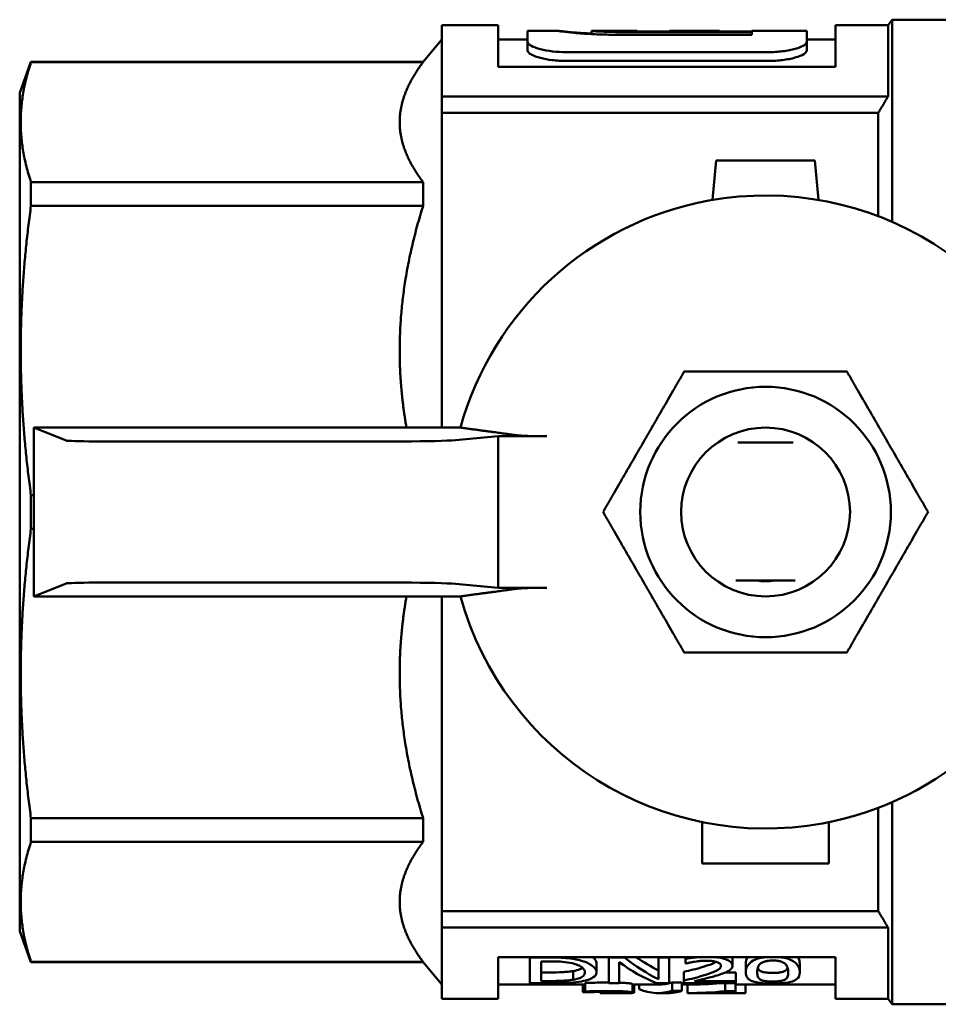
# Model space of a CAD drawing. Header units: millimetres. Extents: x 39 to 198, y 81 to 244.
# Tile 1 of 32: x 39 to 71, y 96 to 131. Entities that reach past the tile are written whole.
import ezdxf

# ---------------------------------------------------------------- set-up
doc = ezdxf.new("R2010")
doc.units = ezdxf.units.MM
doc.layers.add('Видимый контур (ГОСТ)', color=7, linetype='Continuous', lineweight=50)
doc.layers.add('Линия резьбы (ГОСТ)', color=7, linetype='Continuous', lineweight=25)

msp = doc.modelspace()

# ---------------------------------------------------------------- linework, layer by layer
at = {"layer": 'Видимый контур (ГОСТ)'}
for p, q in [((53.817, 128.151), (53.817, 130.676)), ((55.817, 130.676), (53.817, 130.676)), ((55.817, 130.676), (55.817, 129.196)), ((67.801, 129.196), (67.801, 130.676)), ((69.674, 130.676), (67.801, 130.676)), ((69.674, 130.676), (69.817, 130.876)), ((69.674, 128.151), (69.674, 130.676)), ((69.817, 130.876), (69.817, 123.687)), ((71.817, 130.876), (69.817, 130.876)), ((56.864, 130.086), (56.864, 130.476)), ((57.963, 130.476), (56.864, 130.476)), ((59.138, 130.476), (59.138, 130.364)), ((60.749, 130.476), (59.141, 130.476)), ((60.281, 130.436), (64.829, 130.436)), ((64.829, 130.337), (60.299, 130.337)), ((60.749, 130.476), (60.749, 130.462)), ((61.898, 130.462), (60.749, 130.462)), ((61.898, 130.462), (61.898, 130.476)), ((62.546, 130.476), (61.898, 130.476)), ((64.829, 130.462), (62.255, 130.462)), ((62.64, 130.474), (63.681, 130.474)), ((62.64, 130.474), (62.64, 130.462)), ((63.681, 130.474), (63.681, 130.462)), ((64.829, 130.462), (64.829, 130.476)), ((66.778, 130.476), (64.829, 130.476)), ((64.829, 130.337), (64.829, 130.436)), ((66.778, 130.476), (66.778, 130.086)), ((53.15, 129.376), (53.817, 130.176)), ((56.864, 130.176), (55.817, 130.176)), ((56.864, 130.086), (56.864, 129.779)), ((67.801, 130.176), (66.778, 130.176)), ((66.778, 130.086), (66.778, 129.779)), ((58.243, 129.723), (65.401, 129.723)), ((38.817, 128.277), (39.217, 129.376)), ((39.217, 129.365), (39.217, 129.376)), ((39.217, 129.376), (53.15, 129.376)), ((39.217, 129.365), (53.15, 129.365)), ((53.15, 129.365), (53.15, 129.376)), ((67.801, 129.196), (55.817, 129.196)), ((65.401, 129.408), (58.243, 129.408)), ((38.817, 128.277), (38.817, 98.475)), ((53.817, 128.151), (69.674, 128.151)), ((53.817, 128.151), (53.817, 127.562)), ((53.817, 127.562), (53.817, 116.375)), ((69.317, 127.562), (53.817, 127.562)), ((69.317, 127.562), (69.317, 123.891)), ((63.435, 124.467), (63.567, 125.876)), ((63.567, 125.876), (67.067, 125.876)), ((67.067, 125.876), (67.198, 124.467)), ((39.217, 124.26), (39.217, 125.103)), ((39.217, 125.103), (53.15, 125.103)), ((53.15, 124.26), (53.15, 125.103)), ((39.217, 124.26), (53.15, 124.26)), ((39.317, 110.377), (39.317, 116.375)), ((54.474, 116.375), (39.317, 116.375)), ((39.317, 116.375), (40.462, 115.918)), ((41.458, 115.886), (52.434, 115.886)), ((54.305, 115.931), (55.817, 116.071)), ((55.817, 116.071), (57.545, 116.071)), ((55.817, 110.681), (55.817, 116.071)), ((66.299, 115.841), (64.335, 115.841)), ((39.217, 112.78), (39.217, 113.972)), ((39.217, 113.972), (39.317, 113.972)), ((39.217, 112.78), (39.317, 112.78)), ((40.462, 110.834), (39.317, 110.377)), ((52.434, 110.866), (41.458, 110.866)), ((55.817, 110.681), (54.305, 110.821)), ((57.545, 110.681), (55.817, 110.681)), ((64.263, 110.941), (66.371, 110.941)), ((39.317, 110.377), (54.474, 110.377)), ((53.817, 110.377), (53.817, 99.19)), ((69.817, 103.065), (69.817, 95.876)), ((69.317, 102.861), (69.317, 99.19)), ((39.217, 101.648), (39.217, 102.492)), ((39.217, 102.492), (53.15, 102.492)), ((53.15, 101.648), (53.15, 102.492)), ((63.067, 100.876), (63.067, 102.353)), ((67.567, 102.353), (67.567, 100.876)), ((39.217, 101.648), (53.15, 101.648)), ((67.567, 100.876), (63.067, 100.876)), ((53.817, 99.19), (69.317, 99.19)), ((53.817, 98.601), (53.817, 99.19)), ((38.817, 98.475), (39.217, 97.376)), ((53.817, 98.601), (69.674, 98.601)), ((53.817, 96.076), (53.817, 98.601)), ((69.674, 96.076), (69.674, 98.601)), ((39.217, 97.376), (39.217, 97.387)), ((39.217, 97.387), (53.15, 97.387)), ((39.217, 97.376), (53.15, 97.376)), ((53.15, 97.376), (53.15, 97.387)), ((53.15, 97.376), (53.817, 96.576)), ((55.817, 97.555), (55.817, 96.076)), ((55.817, 97.555), (67.801, 97.555)), ((56.945, 97.539), (56.945, 97.555)), ((57.628, 97.539), (56.945, 97.539)), ((56.945, 96.628), (56.945, 97.539)), ((57.344, 97.403), (57.344, 96.703)), ((57.344, 97.403), (57.647, 97.403)), ((59.31, 97.008), (59.31, 97.321)), ((59.743, 97.539), (59.743, 97.555)), ((60.309, 97.539), (59.743, 97.539)), ((59.743, 96.628), (59.743, 97.539)), ((60.115, 97.377), (60.115, 96.628)), ((60.309, 97.539), (60.309, 97.555)), ((61.518, 97.539), (61.518, 97.555)), ((61.89, 97.539), (61.518, 97.539)), ((61.518, 96.769), (61.518, 97.539)), ((61.89, 97.539), (61.89, 97.555)), ((61.89, 97.539), (61.89, 96.628)), ((62.476, 97.492), (62.476, 97.555)), ((62.476, 97.328), (62.476, 97.492)), ((62.476, 97.328), (62.497, 97.328)), ((64.138, 97.25), (64.138, 97.555)), ((64.613, 97.008), (64.613, 97.321)), ((66.531, 97.008), (66.531, 97.322)), ((67.801, 96.076), (67.801, 97.555)), ((57.344, 97.01), (57.647, 97.01)), ((58.476, 96.749), (58.476, 97.058)), ((62.412, 96.721), (62.412, 97.029)), ((63.902, 97.011), (64.262, 97.011)), ((64.262, 96.703), (64.262, 97.011)), ((56.945, 96.628), (57.635, 96.628)), ((57.647, 96.703), (57.344, 96.703)), ((58.906, 96.333), (58.906, 96.634)), ((59.743, 96.628), (60.115, 96.628)), ((61.442, 96.628), (61.89, 96.628)), ((62, 96.355), (62, 96.657)), ((62, 96.657), (62.346, 96.657)), ((62.346, 96.355), (62.346, 96.657)), ((62.412, 96.628), (62.412, 96.721)), ((62.412, 96.628), (64.262, 96.628)), ((64.262, 96.703), (62.789, 96.703)), ((63.88, 96.343), (63.88, 96.628)), ((64.249, 96.343), (64.249, 96.628)), ((64.262, 96.703), (64.262, 96.628)), ((58.906, 96.576), (55.817, 96.576)), ((58.823, 96.302), (58.823, 96.576)), ((58.852, 96.302), (58.823, 96.302)), ((58.852, 96.302), (58.852, 96.576)), ((58.906, 96.303), (58.906, 96.333)), ((58.906, 96.303), (58.93, 96.303)), ((59.435, 96.279), (59.435, 96.318)), ((59.569, 96.279), (59.435, 96.279)), ((59.435, 96.276), (59.435, 96.279)), ((60.386, 96.276), (59.435, 96.276)), ((60.034, 96.277), (60.034, 96.277)), ((60.588, 96.297), (60.588, 96.597)), ((61.492, 96.576), (60.588, 96.576)), ((60.646, 96.286), (60.646, 96.576)), ((60.831, 96.41), (60.831, 96.576)), ((61.835, 96.276), (61.492, 96.276)), ((62.346, 96.355), (62, 96.355)), ((62.568, 96.576), (62.346, 96.576)), ((62.538, 96.276), (62.538, 96.576)), ((62.969, 96.276), (62.568, 96.276)), ((63.863, 96.276), (63.085, 96.276)), ((63.863, 96.276), (63.863, 96.307)), ((64.249, 96.276), (63.863, 96.276)), ((64.249, 96.343), (63.88, 96.343)), ((67.801, 96.576), (64.249, 96.576)), ((64.249, 96.343), (64.249, 96.276)), ((64.606, 96.276), (64.249, 96.276)), ((64.606, 96.276), (64.606, 96.576)), ((55.817, 96.076), (53.817, 96.076)), ((69.674, 96.076), (67.801, 96.076)), ((69.674, 96.076), (69.817, 95.876)), ((71.817, 95.876), (69.817, 95.876))]:
    msp.add_line(p, q, dxfattribs=at)
for radius in [4.45, 3]:
    msp.add_circle((65.317, 113.376), radius, dxfattribs=at)
for radius, start, end in [(11.25, 15.4597, 100.3303), (11.25, 100.3303, 164.5403), (2.459, 262.2694, 277.7306), (11.25, 195.4597, 280.3303), (11.25, 280.3303, 344.5403)]:
    msp.add_arc((65.317, 113.376), radius, start, end, dxfattribs=at)
for centre, major_axis, ratio, start_param, end_param in [((62.546, 113.376), (0, -17.1), 0.424313, 3.128604, 3.181736), ((41.458, 115.921), (1, 0), 0.034921, 3.228859, 4.712389), ((52.434, 115.956), (2, 0), 0.034921, 4.712389, 5.922349), ((41.458, 110.831), (1, 0), 0.034921, 1.570796, 3.054326), ((52.434, 110.796), (2, 0), 0.034921, 0.360837, 1.570796), ((63.213, 113.376), (0, 17.1), 0.513158, 2.780727, 2.938382), ((63.591, 113.376), (0, -17.1), 0.5087, 5.896357, 6.042516), ((63.591, 113.376), (0, 16.8), 0.5087, 2.798443, 2.896538), ((61.492, 113.376), (0, -16.8), 0.308927, 0, 0.098093), ((62.568, 113.376), (0, -16.8), 0.867925, 0, 0.07859), ((61.492, 113.376), (0, 17.1), 0.308927, 3.016122, 3.237959), ((61.835, 113.376), (0, -17.1), 0.310212, 0, 0.096367), ((62.568, 113.376), (0, 17.1), 0.867925, 3.13957, 3.230107), ((62.969, 113.376), (0, -17.1), 0.860996, 0, 0.060712)]:
    msp.add_ellipse(centre, major_axis=major_axis, ratio=ratio, start_param=start_param, end_param=end_param, dxfattribs=at)
for points, knots in [([(57.961, 130.476), (57.961, 130.477), (57.974, 130.475), (58.03, 130.47), (58.07, 130.465), (58.222, 130.449), (58.359, 130.436), (58.709, 130.408), (58.914, 130.395), (59.138, 130.384)], [-0.4297489, -0.4297489, -0.4297489, -0.4297489, -0.3742851, -0.3742851, -0.3213441, -0.3213441, -0.2290618, -0.2290618, -0.1370823, -0.1370823, -0.1370823, -0.1370823]), ([(60.299, 130.337), (60.089, 130.337), (59.879, 130.339), (59.489, 130.348), (59.309, 130.355), (58.907, 130.375), (58.698, 130.39), (58.347, 130.422), (58.212, 130.438), (58.009, 130.465), (57.961, 130.474), (57.961, 130.476)], [-0.3551888, -0.3551888, -0.3551888, -0.3551888, -0.2923575, -0.2923575, -0.2361015, -0.2361015, -0.16064, -0.16064, -0.0865841, -0.0865841, 0, 0, 0, 0]), ([(59.138, 130.476), (59.138, 130.475), (59.145, 130.474), (59.175, 130.471), (59.197, 130.469), (59.274, 130.463), (59.341, 130.459), (59.521, 130.45), (59.632, 130.446), (59.907, 130.439), (60.084, 130.436), (60.281, 130.436)], [-0.2067575, -0.2067575, -0.2067575, -0.2067575, -0.177178, -0.177178, -0.149953, -0.149953, -0.1063578, -0.1063578, -0.0591801, -0.0591801, 0, 0, 0, 0]), ([(56.864, 130.086), (56.864, 130.063), (56.876, 130.04), (56.921, 129.992), (56.954, 129.969), (57.075, 129.904), (57.185, 129.863), (57.446, 129.796), (57.592, 129.769), (57.908, 129.732), (58.074, 129.723), (58.243, 129.723)], [-0.221801, -0.221801, -0.221801, -0.221801, -0.1897203, -0.1897203, -0.158613, -0.158613, -0.1024841, -0.1024841, -0.0506695, -0.0506695, 0, 0, 0, 0]), ([(65.401, 129.723), (65.491, 129.723), (65.582, 129.725), (65.757, 129.736), (65.842, 129.744), (66.091, 129.775), (66.243, 129.805), (66.5, 129.877), (66.602, 129.919), (66.742, 130.004), (66.778, 130.046), (66.778, 130.086)], [-0.2220468, -0.2220468, -0.2220468, -0.2220468, -0.1946981, -0.1946981, -0.1680381, -0.1680381, -0.1128831, -0.1128831, -0.0564753, -0.0564753, 0, 0, 0, 0]), ([(58.243, 129.408), (58.068, 129.408), (57.896, 129.419), (57.583, 129.457), (57.443, 129.484), (57.192, 129.549), (57.085, 129.589), (56.961, 129.655), (56.925, 129.68), (56.877, 129.73), (56.864, 129.755), (56.864, 129.779)], [0, 0, 0, 0, 0.0525005, 0.0525005, 0.1020924, 0.1020924, 0.1562577, 0.1562577, 0.1886062, 0.1886062, 0.2219423, 0.2219423, 0.2219423, 0.2219423]), ([(66.778, 129.779), (66.778, 129.738), (66.742, 129.695), (66.602, 129.608), (66.496, 129.565), (66.236, 129.491), (66.087, 129.461), (65.842, 129.43), (65.759, 129.422), (65.585, 129.411), (65.493, 129.408), (65.401, 129.408)], [0, 0, 0, 0, 0.0562746, 0.0562746, 0.1140928, 0.1140928, 0.1684252, 0.1684252, 0.1943756, 0.1943756, 0.2221897, 0.2221897, 0.2221897, 0.2221897]), ([(56.535, 116.097), (56.546, 116.096), (56.561, 116.094), (56.625, 116.089), (56.708, 116.084), (56.887, 116.078), (57.016, 116.075), (57.256, 116.072), (57.413, 116.071), (57.545, 116.071)], [0.0237298, 0.0237298, 0.0237298, 0.0237298, 0.0364594, 0.0364594, 0.0735615, 0.0735615, 0.1118199, 0.1118199, 0.1515458, 0.1515458, 0.1515458, 0.1515458]), ([(57.545, 110.681), (57.413, 110.681), (57.256, 110.68), (57.016, 110.676), (56.887, 110.674), (56.708, 110.667), (56.625, 110.663), (56.561, 110.658), (56.546, 110.656), (56.535, 110.655)], [0.4592163, 0.4592163, 0.4592163, 0.4592163, 0.4989422, 0.4989422, 0.5372006, 0.5372006, 0.5743027, 0.5743027, 0.5870323, 0.5870323, 0.5870323, 0.5870323]), ([(58.703, 97.444), (58.551, 97.483), (58.383, 97.504), (58.104, 97.534), (57.858, 97.539), (57.628, 97.539)], [-0.1025977, -0.1025977, -0.1025977, -0.1025977, -0.0689835, -0.0689835, 0, 0, 0, 0]), ([(57.647, 97.403), (57.887, 97.403), (58.024, 97.394), (58.22, 97.376), (58.334, 97.359), (58.44, 97.336)], [-0.06059989, -0.06059989, -0.06059989, -0.06059989, -0.03763765, -0.03763765, 0, 0, 0, 0]), ([(58.44, 97.336), (58.519, 97.318), (58.588, 97.296), (58.708, 97.247), (58.755, 97.219), (58.868, 97.131), (58.895, 97.067), (58.895, 97.009)], [-0.117181, -0.117181, -0.117181, -0.117181, -0.0890429, -0.0890429, -0.0601434, -0.0601434, 0, 0, 0, 0]), ([(59.31, 97.008), (59.31, 97.059), (59.293, 97.112), (59.198, 97.228), (59.127, 97.275), (58.969, 97.361), (58.849, 97.407), (58.703, 97.444)], [-0.1193637, -0.1193637, -0.1193637, -0.1193637, -0.0887648, -0.0887648, -0.0539406, -0.0539406, 0, 0, 0, 0]), ([(59.175, 97.555), (59.202, 97.534), (59.227, 97.51), (59.293, 97.428), (59.31, 97.373), (59.31, 97.321)], [0.07325077, 0.07325077, 0.07325077, 0.07325077, 0.08742797, 0.08742797, 0.11682305, 0.11682305, 0.11682305, 0.11682305]), ([(62.98, 97.555), (62.91, 97.55), (62.855, 97.545), (62.7, 97.528), (62.572, 97.511), (62.476, 97.492)], [-0.04133878, -0.04133878, -0.04133878, -0.04133878, -0.03261693, -0.03261693, 0, 0, 0, 0]), ([(62.497, 97.328), (62.539, 97.339), (62.582, 97.349), (62.677, 97.371), (62.732, 97.382), (62.789, 97.39)], [-0.03421923, -0.03421923, -0.03421923, -0.03421923, -0.01870676, -0.01870676, 0, 0, 0, 0]), ([(62.789, 97.39), (62.887, 97.406), (62.966, 97.413), (63.069, 97.423), (63.141, 97.427), (63.215, 97.427)], [-0.03200021, -0.03200021, -0.03200021, -0.03200021, -0.0219864, -0.0219864, 0, 0, 0, 0]), ([(63.137, 97.218), (63.265, 97.258), (63.41, 97.308), (63.537, 97.366), (63.555, 97.374), (63.572, 97.383)], [0, 0, 0, 0, 0.05858632, 0.05858632, 0.06914186, 0.06914186, 0.06914186, 0.06914186]), ([(63.215, 97.427), (63.311, 97.427), (63.379, 97.42), (63.483, 97.406), (63.536, 97.395), (63.582, 97.38)], [-0.03334779, -0.03334779, -0.03334779, -0.03334779, -0.01872512, -0.01872512, 0, 0, 0, 0]), ([(64.138, 97.25), (64.138, 97.275), (64.133, 97.3), (64.106, 97.347), (64.087, 97.37), (64.012, 97.43), (63.95, 97.458), (63.82, 97.505), (63.736, 97.525), (63.596, 97.546), (63.549, 97.551), (63.502, 97.555)], [-0.12355504, -0.12355504, -0.12355504, -0.12355504, -0.10864195, -0.10864195, -0.09495912, -0.09495912, -0.07114124, -0.07114124, -0.04052651, -0.04052651, -0.02594326, -0.02594326, -0.02594326, -0.02594326]), ([(63.582, 97.38), (63.606, 97.372), (63.626, 97.364), (63.667, 97.342), (63.682, 97.33), (63.72, 97.297), (63.73, 97.269), (63.73, 97.243)], [-0.03737984, -0.03737984, -0.03737984, -0.03737984, -0.03144579, -0.03144579, -0.02386957, -0.02386957, 0, 0, 0, 0]), ([(65.351, 97.555), (65.286, 97.55), (65.224, 97.541), (65.076, 97.512), (65, 97.489), (64.847, 97.422), (64.786, 97.377), (64.653, 97.24), (64.613, 97.125), (64.613, 97.008)], [-0.2549165, -0.2549165, -0.2549165, -0.2549165, -0.2259171, -0.2259171, -0.1822754, -0.1822754, -0.1221679, -0.1221679, 0, 0, 0, 0]), ([(65.021, 97.008), (65.021, 97.089), (65.035, 97.147), (65.055, 97.22), (65.078, 97.269), (65.126, 97.312)], [-0.06854013, -0.06854013, -0.06854013, -0.06854013, -0.04056832, -0.04056832, 0, 0, 0, 0]), ([(65.126, 97.312), (65.142, 97.327), (65.162, 97.342), (65.208, 97.368), (65.233, 97.38), (65.303, 97.404), (65.345, 97.413), (65.446, 97.428), (65.51, 97.431), (65.573, 97.431)], [-0.0538572, -0.0538572, -0.0538572, -0.0538572, -0.04265138, -0.04265138, -0.03271533, -0.03271533, -0.01898097, -0.01898097, 0, 0, 0, 0]), ([(65.573, 97.431), (65.61, 97.431), (65.647, 97.43), (65.716, 97.425), (65.748, 97.421), (65.806, 97.411), (65.851, 97.402), (65.95, 97.363), (65.986, 97.339), (66.013, 97.314)], [-0.09343457, -0.09343457, -0.09343457, -0.09343457, -0.06764655, -0.06764655, -0.04425229, -0.04425229, -0.02292371, -0.02292371, 0, 0, 0, 0]), ([(66.531, 97.008), (66.531, 97.073), (66.518, 97.145), (66.452, 97.272), (66.406, 97.333), (66.284, 97.422), (66.226, 97.454), (66.081, 97.507), (66.001, 97.527), (65.873, 97.547), (65.833, 97.552), (65.792, 97.555)], [-0.2142593, -0.2142593, -0.2142593, -0.2142593, -0.1477383, -0.1477383, -0.0960841, -0.0960841, -0.0639153, -0.0639153, -0.0348449, -0.0348449, -0.0222049, -0.0222049, -0.0222049, -0.0222049]), ([(66.013, 97.314), (66.07, 97.262), (66.09, 97.206), (66.116, 97.122), (66.122, 97.062), (66.122, 97.008)], [-0.08013709, -0.08013709, -0.08013709, -0.08013709, -0.05540851, -0.05540851, 0, 0, 0, 0]), ([(66.469, 97.555), (66.47, 97.553), (66.472, 97.551), (66.516, 97.471), (66.531, 97.392), (66.531, 97.322)], [0.16176964, 0.16176964, 0.16176964, 0.16176964, 0.16420072, 0.16420072, 0.25944592, 0.25944592, 0.25944592, 0.25944592]), ([(57.647, 97.01), (57.801, 97.01), (57.962, 97.013), (58.147, 97.022), (58.219, 97.026), (58.366, 97.041), (58.423, 97.049), (58.476, 97.058)], [0, 0, 0, 0, 0.04596328, 0.04596328, 0.05653426, 0.05653426, 0.06397136, 0.06397136, 0.06397136, 0.06397136]), ([(58.476, 97.058), (58.574, 97.074), (58.655, 97.095), (58.762, 97.137), (58.792, 97.154), (58.815, 97.171)], [0, 0, 0, 0, 0.03573474, 0.03573474, 0.05950271, 0.05950271, 0.05950271, 0.05950271]), ([(58.895, 97.009), (58.895, 96.968), (58.883, 96.928), (58.829, 96.868), (58.792, 96.838), (58.655, 96.785), (58.574, 96.765), (58.476, 96.749)], [-0.1397994, -0.1397994, -0.1397994, -0.1397994, -0.0765907, -0.0765907, -0.0355511, -0.0355511, 0, 0, 0, 0]), ([(58.698, 96.679), (58.805, 96.695), (58.898, 96.714), (59.074, 96.766), (59.141, 96.797), (59.273, 96.879), (59.31, 96.94), (59.31, 97.008)], [-0.1340498, -0.1340498, -0.1340498, -0.1340498, -0.1049117, -0.1049117, -0.0700405, -0.0700405, 0, 0, 0, 0]), ([(62.412, 97.029), (62.525, 97.054), (62.638, 97.081), (62.851, 97.135), (62.975, 97.167), (63.137, 97.218)], [0, 0, 0, 0, 0.04708021, 0.04708021, 0.09078052, 0.09078052, 0.09078052, 0.09078052]), ([(63.73, 97.243), (63.73, 97.218), (63.722, 97.194), (63.69, 97.148), (63.666, 97.126), (63.625, 97.098), (63.615, 97.092), (63.497, 97.024), (63.289, 96.953), (63.137, 96.906)], [-0.1206385, -0.1206385, -0.1206385, -0.1206385, -0.0985051, -0.0985051, -0.0760215, -0.0760215, -0.0694026, -0.0694026, 0, 0, 0, 0]), ([(63.582, 96.9), (63.659, 96.923), (63.733, 96.947), (63.871, 96.996), (63.932, 97.022), (63.983, 97.051)], [-0.06701904, -0.06701904, -0.06701904, -0.06701904, -0.03257176, -0.03257176, 0, 0, 0, 0]), ([(63.983, 97.051), (64.05, 97.087), (64.082, 97.121), (64.127, 97.174), (64.138, 97.212), (64.138, 97.25)], [-0.05249728, -0.05249728, -0.05249728, -0.05249728, -0.03471607, -0.03471607, 0, 0, 0, 0]), ([(64.613, 97.008), (64.613, 96.945), (64.624, 96.884), (64.687, 96.789), (64.73, 96.749), (64.846, 96.694), (64.903, 96.676), (65.047, 96.646), (65.127, 96.635), (65.33, 96.618), (65.451, 96.615), (65.573, 96.615)], [-0.2114625, -0.2114625, -0.2114625, -0.2114625, -0.1466285, -0.1466285, -0.0971064, -0.0971064, -0.065665, -0.065665, -0.036408, -0.036408, 0, 0, 0, 0]), ([(65.123, 96.761), (65.063, 96.8), (65.047, 96.84), (65.025, 96.902), (65.021, 96.956), (65.021, 97.008)], [-0.07478836, -0.07478836, -0.07478836, -0.07478836, -0.05357123, -0.05357123, 0, 0, 0, 0]), ([(65.123, 97.07), (65.149, 97.053), (65.185, 97.037), (65.286, 97.011), (65.333, 97.005), (65.389, 96.999), (65.422, 96.997), (65.495, 96.994), (65.534, 96.993), (65.573, 96.993)], [0, 0, 0, 0, 0.0226829, 0.0226829, 0.0451979, 0.0451979, 0.0740908, 0.0740908, 0.1063885, 0.1063885, 0.1063885, 0.1063885]), ([(65.573, 96.993), (65.637, 96.993), (65.701, 96.995), (65.8, 97.004), (65.844, 97.01), (65.915, 97.026), (65.939, 97.033), (65.982, 97.049), (66, 97.058), (66.015, 97.068)], [0, 0, 0, 0, 0.01926234, 0.01926234, 0.03184082, 0.03184082, 0.04006068, 0.04006068, 0.04903687, 0.04903687, 0.04903687, 0.04903687]), ([(65.573, 96.615), (65.649, 96.615), (65.724, 96.616), (65.866, 96.623), (65.931, 96.627), (66.081, 96.643), (66.156, 96.656), (66.297, 96.692), (66.359, 96.718), (66.512, 96.826), (66.531, 96.926), (66.531, 97.008)], [-0.2080451, -0.2080451, -0.2080451, -0.2080451, -0.1825383, -0.1825383, -0.1591302, -0.1591302, -0.1256176, -0.1256176, -0.085182, -0.085182, 0, 0, 0, 0]), ([(66.015, 97.068), (66.057, 97.094), (66.08, 97.126), (66.095, 97.16), (66.098, 97.165), (66.1, 97.172)], [0, 0, 0, 0, 0.03487882, 0.03487882, 0.03943422, 0.03943422, 0.03943422, 0.03943422]), ([(66.122, 97.008), (66.122, 96.954), (66.117, 96.903), (66.085, 96.823), (66.061, 96.788), (66.015, 96.759)], [-0.09453696, -0.09453696, -0.09453696, -0.09453696, -0.03845487, -0.03845487, 0, 0, 0, 0]), ([(57.635, 96.628), (57.97, 96.628), (58.145, 96.634), (58.401, 96.645), (58.555, 96.659), (58.698, 96.679)], [-0.07828905, -0.07828905, -0.07828905, -0.07828905, -0.05089369, -0.05089369, 0, 0, 0, 0]), ([(58.476, 96.749), (58.422, 96.74), (58.365, 96.733), (58.219, 96.718), (58.147, 96.714), (57.963, 96.705), (57.801, 96.703), (57.647, 96.703)], [-0.06376274, -0.06376274, -0.06376274, -0.06376274, -0.05637954, -0.05637954, -0.04602288, -0.04602288, 0, 0, 0, 0]), ([(58.906, 96.634), (59.005, 96.638), (59.133, 96.642), (59.337, 96.646), (59.498, 96.65), (59.688, 96.65)], [0, 0, 0, 0, 0.0339479, 0.0339479, 0.05475477, 0.05475477, 0.05475477, 0.05475477]), ([(60.32, 96.635), (60.39, 96.631), (60.448, 96.626), (60.531, 96.616), (60.552, 96.612), (60.581, 96.605), (60.588, 96.601), (60.588, 96.597)], [0, 0, 0, 0, 0.02574637, 0.02574637, 0.04763164, 0.04763164, 0.07764443, 0.07764443, 0.07764443, 0.07764443]), ([(63.137, 96.906), (62.972, 96.855), (62.841, 96.822), (62.665, 96.778), (62.539, 96.749), (62.412, 96.721)], [-0.07494395, -0.07494395, -0.07494395, -0.07494395, -0.05284209, -0.05284209, 0, 0, 0, 0]), ([(62.789, 96.703), (62.932, 96.733), (63.087, 96.769), (63.305, 96.821), (63.447, 96.859), (63.582, 96.9)], [-0.09166441, -0.09166441, -0.09166441, -0.09166441, -0.06087613, -0.06087613, 0, 0, 0, 0]), ([(65.573, 96.686), (65.534, 96.686), (65.495, 96.686), (65.423, 96.69), (65.389, 96.692), (65.333, 96.698), (65.285, 96.703), (65.185, 96.729), (65.149, 96.744), (65.123, 96.761)], [-0.1066753, -0.1066753, -0.1066753, -0.1066753, -0.0743179, -0.0743179, -0.0451939, -0.0451939, -0.022612, -0.022612, 0, 0, 0, 0]), ([(66.015, 96.759), (66, 96.75), (65.982, 96.74), (65.939, 96.724), (65.915, 96.717), (65.844, 96.702), (65.8, 96.696), (65.701, 96.688), (65.637, 96.686), (65.573, 96.686)], [-0.04872333, -0.04872333, -0.04872333, -0.04872333, -0.03980609, -0.03980609, -0.03182853, -0.03182853, -0.01923226, -0.01923226, 0, 0, 0, 0]), ([(59.688, 96.349), (59.498, 96.349), (59.336, 96.345), (59.135, 96.341), (59.006, 96.337), (58.906, 96.333)], [-0.05418467, -0.05418467, -0.05418467, -0.05418467, -0.03414057, -0.03414057, 0, 0, 0, 0]), ([(58.93, 96.303), (58.971, 96.305), (59.014, 96.306), (59.111, 96.31), (59.169, 96.312), (59.226, 96.313)], [-0.03385094, -0.03385094, -0.03385094, -0.03385094, -0.01865306, -0.01865306, 0, 0, 0, 0]), ([(59.226, 96.313), (59.332, 96.316), (59.412, 96.318), (59.511, 96.319), (59.583, 96.32), (59.657, 96.32)], [-0.03054832, -0.03054832, -0.03054832, -0.03054832, -0.02208364, -0.02208364, 0, 0, 0, 0]), ([(60.179, 96.295), (60.179, 96.293), (60.176, 96.292), (60.163, 96.289), (60.153, 96.288), (60.117, 96.285), (60.087, 96.283), (60.002, 96.281), (59.942, 96.28), (59.776, 96.279), (59.672, 96.279), (59.569, 96.279)], [-0.09872249, -0.09872249, -0.09872249, -0.09872249, -0.08520425, -0.08520425, -0.07280852, -0.07280852, -0.05337551, -0.05337551, -0.03086775, -0.03086775, 0, 0, 0, 0]), ([(59.657, 96.32), (59.757, 96.32), (59.825, 96.319), (59.914, 96.318), (59.97, 96.316), (60.021, 96.314)], [-0.0275263, -0.0275263, -0.0275263, -0.0275263, -0.01856847, -0.01856847, 0, 0, 0, 0]), ([(60.32, 96.334), (60.227, 96.339), (60.131, 96.343), (59.931, 96.348), (59.806, 96.349), (59.688, 96.349)], [-0.06225299, -0.06225299, -0.06225299, -0.06225299, -0.03538125, -0.03538125, 0, 0, 0, 0]), ([(60.021, 96.314), (60.05, 96.312), (60.075, 96.311), (60.113, 96.308), (60.135, 96.306), (60.172, 96.301), (60.179, 96.298), (60.179, 96.295)], [-0.04710865, -0.04710865, -0.04710865, -0.04710865, -0.02983941, -0.02983941, -0.01662985, -0.01662985, 0, 0, 0, 0]), ([(60.034, 96.277), (60.104, 96.277), (60.17, 96.277), (60.295, 96.278), (60.352, 96.279), (60.474, 96.282), (60.514, 96.284), (60.573, 96.289), (60.588, 96.293), (60.588, 96.297)], [-0.07175431, -0.07175431, -0.07175431, -0.07175431, -0.05874227, -0.05874227, -0.04545274, -0.04545274, -0.02636814, -0.02636814, 0, 0, 0, 0]), ([(60.437, 96.276), (60.347, 96.276), (60.267, 96.276), (60.171, 96.276), (60.103, 96.276), (60.034, 96.277)], [-0.03094373, -0.03094373, -0.03094373, -0.03094373, -0.02112024, -0.02112024, 0, 0, 0, 0]), ([(60.588, 96.297), (60.588, 96.3), (60.581, 96.304), (60.552, 96.311), (60.531, 96.315), (60.448, 96.325), (60.39, 96.33), (60.32, 96.334)], [-0.0776575, -0.0776575, -0.0776575, -0.0776575, -0.04763057, -0.04763057, -0.0257415, -0.0257415, 0, 0, 0, 0]), ([(60.646, 96.286), (60.646, 96.284), (60.64, 96.282), (60.617, 96.279), (60.601, 96.278), (60.531, 96.276), (60.49, 96.276), (60.437, 96.276)], [-0.08716399, -0.08716399, -0.08716399, -0.08716399, -0.04547791, -0.04547791, -0.02149099, -0.02149099, 0, 0, 0, 0])]:
    msp.add_open_spline(points, degree=3, knots=knots, dxfattribs=at)
for points in [[(59.141, 130.476), (59.139, 130.476), (59.138, 130.476), (59.138, 130.476)], [(64.613, 97.321), (64.613, 97.393), (64.627, 97.475), (64.671, 97.555)], [(65.041, 97.168), (65.054, 97.133), (65.076, 97.1), (65.123, 97.07)], [(59.688, 96.65), (59.706, 96.65), (59.725, 96.65), (59.743, 96.65)], [(60.115, 96.644), (60.182, 96.642), (60.252, 96.639), (60.32, 96.635)], [(58.906, 96.304), (58.887, 96.303), (58.869, 96.303), (58.852, 96.302)], [(59.435, 96.317), (59.34, 96.316), (59.265, 96.314), (59.218, 96.313)]]:
    msp.add_open_spline(points, degree=3, dxfattribs=at)
for points, weights in [([(39.217, 129.365), (38.512, 127.234), (39.217, 125.103)], [1, 1.06666666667, 1]), ([(53.15, 129.365), (52.317, 128.265), (52.317, 127.234)], [1.01110143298, 1.022156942, 1]), ([(69.674, 128.151), (69.492, 127.852), (69.317, 127.562)], [1.00011733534, 1.00020846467, 1.0000014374]), ([(52.317, 127.234), (52.317, 126.203), (53.15, 125.103)], [1, 1.022156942, 1.01110143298]), ([(39.217, 124.26), (38.512, 119.116), (39.217, 113.972)], [1, 1.06666666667, 1]), ([(53.15, 124.26), (52.317, 121.605), (52.317, 119.116)], [1.01110143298, 1.022156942, 1]), ([(52.317, 119.116), (52.317, 117.759), (52.559, 116.375)], [1, 1.01196445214, 1.01424463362]), ([(59.543, 113.376), (60.987, 115.876), (62.43, 118.376)], [1, 1.15470053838, 1]), ([(62.43, 118.376), (65.317, 118.376), (68.203, 118.376)], [1, 1.15470053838, 1]), ([(68.203, 118.376), (69.647, 115.876), (71.09, 113.376)], [1, 1.15470053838, 1]), ([(54.474, 116.375), (55.61, 116.221), (56.535, 116.097)], [22.0955468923, 24.2940060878, 26.4233411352]), ([(62.43, 108.376), (60.987, 110.876), (59.543, 113.376)], [1, 1.15470053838, 1]), ([(71.09, 113.376), (69.647, 110.876), (68.203, 108.376)], [1, 1.15470053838, 1]), ([(39.217, 112.78), (38.512, 107.636), (39.217, 102.492)], [1, 1.06666666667, 1]), ([(54.474, 110.377), (55.61, 110.531), (56.535, 110.655)], [22.0955468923, 24.2940060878, 26.4233411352]), ([(52.559, 110.377), (52.317, 108.993), (52.317, 107.636)], [1.01424463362, 1.01196445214, 1]), ([(68.203, 108.376), (65.317, 108.376), (62.43, 108.376)], [1, 1.15470053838, 1]), ([(52.317, 107.636), (52.317, 105.147), (53.15, 102.492)], [1, 1.022156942, 1.01110143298]), ([(39.217, 101.648), (38.512, 99.518), (39.217, 97.387)], [1, 1.06666666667, 1]), ([(53.15, 101.648), (52.317, 100.549), (52.317, 99.518)], [1.01110143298, 1.022156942, 1]), ([(52.317, 99.518), (52.317, 98.487), (53.15, 97.387)], [1, 1.022156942, 1.01110143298]), ([(69.317, 99.19), (69.492, 98.9), (69.674, 98.601)], [1.0000014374, 1.00020846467, 1.00011733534])]:
    msp.add_rational_spline(points, weights, degree=2, dxfattribs=at)
at = {"layer": 'Линия резьбы (ГОСТ)'}
msp.add_arc((65.317, 113.376), 3, 100, 10, dxfattribs=at)

doc.saveas('drawing.dxf')
